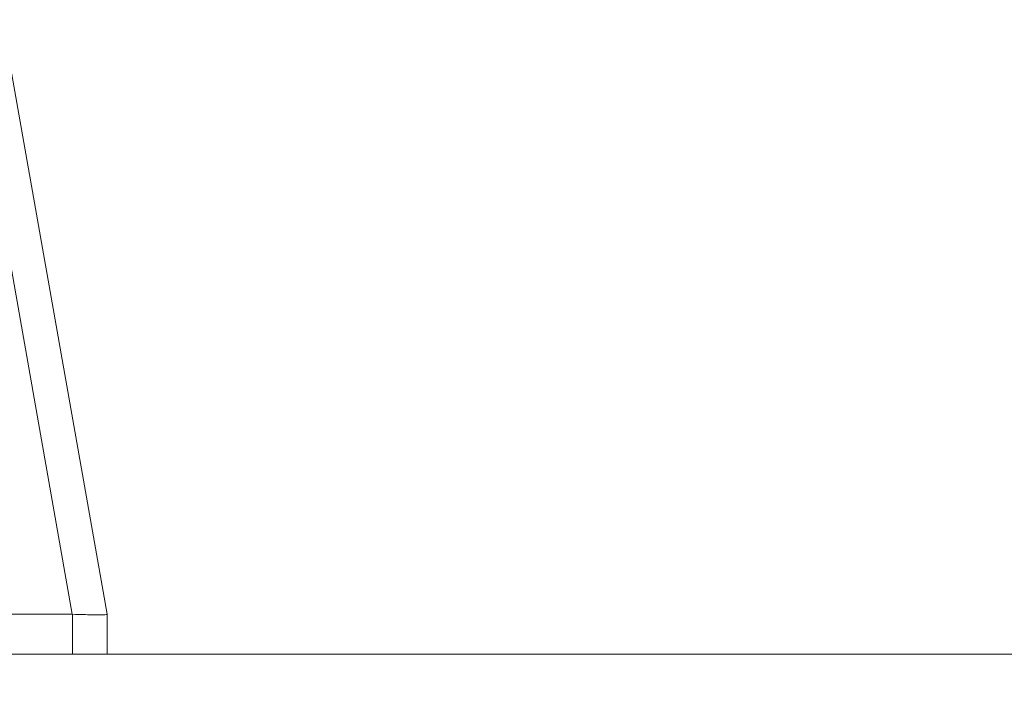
# Model space of a CAD drawing. Header units: inches. Extents: x 15 to 424, y 13 to 263.
# Tile 81 of 125: x 311.617 to 312.723, y 77.431 to 78.188. Entities that reach past the tile are written whole.
import ezdxf

# ---------------------------------------------------------------- set-up
doc = ezdxf.new("R2010")
doc.units = ezdxf.units.IN
doc.header["$LTSCALE"] = 26
doc.header["$MEASUREMENT"] = 0
doc.layers.add('Hatch (ANSI)', color=7, linetype='Continuous', lineweight=5)
doc.layers.add('Visible (ANSI)', color=7, linetype='Continuous', lineweight=5)

msp = doc.modelspace()

# ---------------------------------------------------------------- hatches: boundary and pattern name
at = {"layer": 'Hatch (ANSI)'}
h = msp.add_hatch(dxfattribs=at)
h.set_pattern_fill('ANSI31', color=256, scale=26, angle=90, style=0)
edge = h.paths.add_edge_path()
edge.add_line((337.6453, 76.726), (337.6581, 76.726))
edge.add_line((337.6581, 76.726), (337.739, 76.726))
edge.add_line((337.739, 76.726), (337.739, 77.351))
edge.add_ellipse((337.6141, 77.351), major_axis=(0.125, 0), ratio=1, start_angle=0, end_angle=90)
edge.add_line((337.6141, 77.476), (308.489, 77.476))
edge.add_ellipse((308.489, 77.351), major_axis=(0, 0.1249), ratio=1, start_angle=0, end_angle=90)
edge.add_line((308.3641, 77.351), (308.3641, 76.851))
edge.add_line((308.3641, 76.851), (308.4578, 76.851))
edge.add_line((308.4578, 76.851), (308.4578, 77.351))
edge.add_ellipse((308.489, 77.351), major_axis=(-0.0312, 0), ratio=1, start_angle=270, end_angle=360, ccw=False)
edge.add_line((308.489, 77.3823), (336.7416, 77.3823))
edge.add_line((336.7416, 77.3823), (337.4916, 77.3823))
edge.add_line((337.4916, 77.3823), (337.6141, 77.3823))
edge.add_ellipse((337.6141, 77.351), major_axis=(0, 0.0312), ratio=1, start_angle=270, end_angle=360, ccw=False)
edge.add_line((337.6453, 77.351), (337.6453, 77.2197))
edge.add_line((337.6453, 77.2197), (337.6453, 76.7505))
edge.add_line((337.6453, 76.7505), (337.6453, 76.726))

# ---------------------------------------------------------------- linework, layer by layer
at = {"layer": 'Visible (ANSI)'}
for p, q in [((311.5978, 78.188), (311.7155, 77.5206)), ((311.7155, 77.5206), (311.5978, 78.188)), ((311.5623, 78.1667), (311.6763, 77.5206)), ((311.6763, 77.5206), (311.5623, 78.1667)), ((311.1847, 77.5206), (311.6763, 77.5206)), ((311.6763, 77.5206), (311.1847, 77.5206)), ((311.6767, 77.5206), (311.6763, 77.5206)), ((311.6767, 77.5206), (311.6767, 77.476)), ((311.6767, 77.476), (311.6767, 77.5206)), ((311.7155, 77.5206), (311.7155, 77.5206)), ((311.7155, 77.5206), (311.7155, 77.476)), ((337.6141, 77.476), (308.489, 77.476))]:
    msp.add_line(p, q, dxfattribs=at)
msp.add_ellipse((311.0283, 77.564), major_axis=(0.6871, -0.0434), ratio=0.010707, start_param=5.946475, end_param=6.283899, dxfattribs=at)
for points, knots in [([(311.6767, 77.5206), (311.6767, 77.5206), (311.6766, 77.5206), (311.6766, 77.5206), (311.6765, 77.5206), (311.6765, 77.5206), (311.6764, 77.5206), (311.6764, 77.5206), (311.6763, 77.5206), (311.6763, 77.5206)], [0, 0, 0, 0, 0.333333, 0.333333, 0.333333, 0.666667, 0.666667, 0.666667, 1, 1, 1, 1]), ([(311.7155, 77.5206), (311.7155, 77.5203), (311.714, 77.5202), (311.7111, 77.5201), (311.7082, 77.52), (311.7039, 77.52), (311.6981, 77.5201), (311.6924, 77.5202), (311.6852, 77.5203), (311.6767, 77.5206)], [0, 0, 0, 0, 0.3333333, 0.3333333, 0.3333333, 0.6666667, 0.6666667, 0.6666667, 0.9999922, 0.9999922, 0.9999922, 0.9999922]), ([(311.7155, 77.5206), (311.7155, 77.5206), (311.7155, 77.5206), (311.7155, 77.5206), (311.7155, 77.5206), (311.7155, 77.5206), (311.7155, 77.5206), (311.7155, 77.5206), (311.7155, 77.5206), (311.7155, 77.5206)], [0, 0, 0, 0, 0.333333, 0.333333, 0.333333, 0.666667, 0.666667, 0.666667, 1, 1, 1, 1])]:
    msp.add_open_spline(points, degree=3, knots=knots, dxfattribs=at)

doc.saveas('drawing.dxf')
